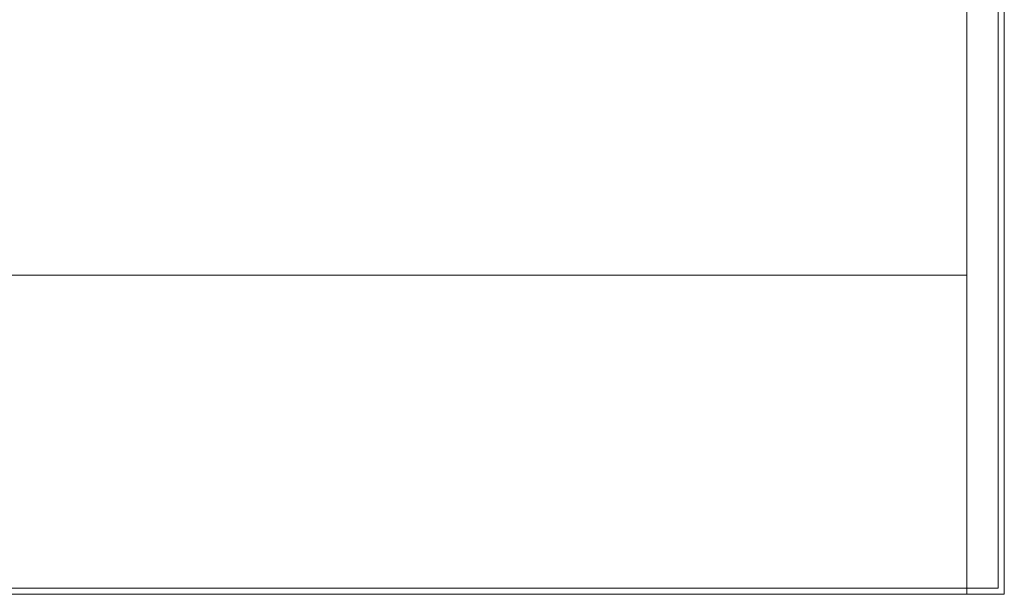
# Model space of a CAD drawing. Header units: millimetres. Extents: x -521669 to 178656, y -69521 to 433382.
# Tile 26 of 256: x -500129 to -499342, y 410374 to 410833. Entities that reach past the tile are written whole.
import ezdxf

# ---------------------------------------------------------------- set-up
doc = ezdxf.new("R2010")
doc.units = ezdxf.units.MM
doc.layers.add('PDF5_Geometry', color=7, linetype='Continuous', true_color=0xaaaaaa)

# ---------------------------------------------------------------- blocks, each defined once
blk = doc.blocks.new('ftfyjjj')
at = {"layer": 'PDF5_Geometry', "color": 3, "lineweight": 18, "true_color": 0x00ff00}
for points in [[(26244.02, 7425), (26244.02, 7934.99)], [(26244.02, 7425), (26244.02, 7934.99)], [(26274.04, 7425), (26274.04, 7934.99)], [(26244.02, 7929.98), (26244.02, 7429.97)], [(26269.03, 7929.98), (26269.03, 7429.97)], [(20724.04, 7429.97), (26244.02, 7429.97)], [(26244.02, 7429.97), (26269.03, 7429.97)], [(26274.04, 7425), (26244.02, 7425)]]:
    blk.add_lwpolyline(points, close=True, dxfattribs=at)
for points in [[(26244.02, 7929.98), (26244.02, 7429.97)], [(26244.02, 7429.97), (26244.02, 7929.98)], [(25163.4, 7679.99), (26244.02, 7679.99)], [(25502.15, 7429.97), (25692.33, 7429.97)], [(20724.04, 7425), (26244.02, 7425)], [(26244.02, 7425), (20724.04, 7425)]]:
    blk.add_lwpolyline(points, dxfattribs=at)

msp = doc.modelspace()

# ---------------------------------------------------------------- block references
msp.add_blockref('ftfyjjj', (-525616.356126, 402948.950929))

doc.saveas('drawing.dxf')
